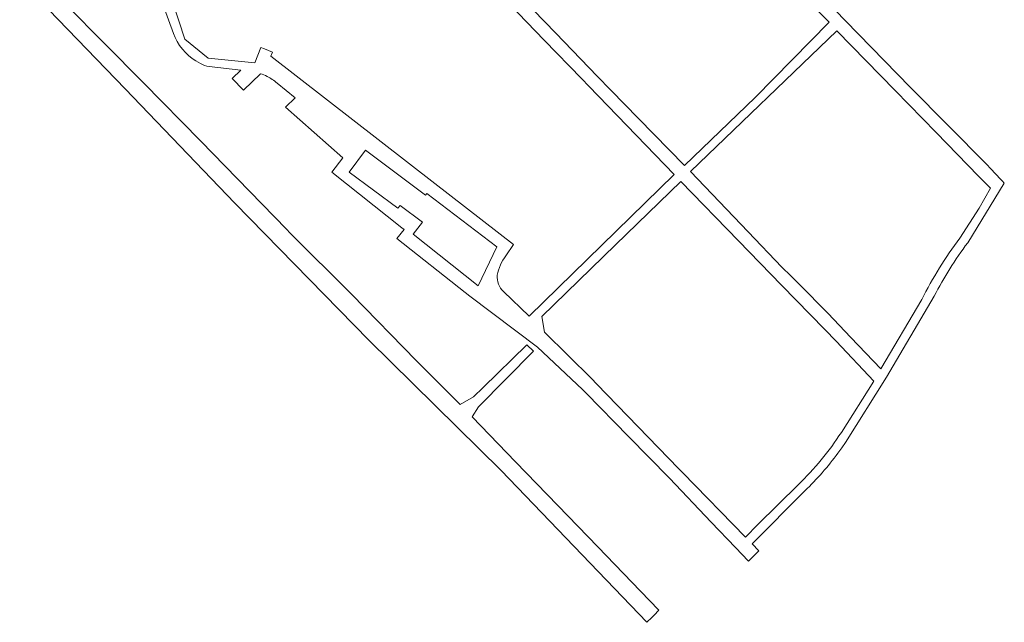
# Model space of a CAD drawing. Header units: metres. Extents: x 124322 to 125871, y 483990 to 485142.
# Tile 52 of 61: x 125572 to 125791, y 484415 to 484549. Entities that reach past the tile are written whole.
import ezdxf

# ---------------------------------------------------------------- set-up
doc = ezdxf.new("R2010")
doc.units = ezdxf.units.M
doc.layers.add('B-RO-OG-TERREIN_ERF-GV', color=7, linetype='Continuous', lineweight=0)
doc.layers.add('B-RO-OG-WATER-GV', color=151, linetype='Continuous', lineweight=13)

msp = doc.modelspace()

# ---------------------------------------------------------------- linework, layer by layer
at = {"layer": 'B-RO-OG-TERREIN_ERF-GV'}
for points in [[(125643.65, 484591.08), (125650.794, 484583.704), (125656.28, 484578.04), (125660.394, 484573.954), (125667.91, 484566.49), (125670.686, 484563.524), (125678.894, 484554.756), (125682.85, 484550.53), (125688.616, 484544.576), (125696.97, 484535.95), (125698.516, 484534.348), (125706.982, 484525.576), (125717.47, 484514.71), (125685.32, 484483.21), (125679.57, 484488.66)], [(125782.712, 484499.538), (125790.851, 484512.786), (125790.481, 484513.199), (125790.041, 484513.691), (125787.846, 484515.942), (125786.875, 484516.995), (125769.97, 484534.08), (125755.59, 484548.83), (125732.868, 484572.35)], [(125601.23, 484561.424), (125604.01, 484552.129), (125606.238, 484546.06)], [(125680.13, 484496.62), (125681.82, 484499.13), (125664.332, 484512.724), (125627.907, 484541.001), (125628.254, 484541.859), (125626.472, 484542.634), (125625.653, 484542.954), (125624.32, 484539.55), (125613.97, 484540.59), (125608.8, 484544.77), (125603.324, 484561.568)], [(125742.311, 484558.413), (125751.95, 484548.59), (125735.5, 484531.78), (125719.809, 484516.705), (125709.6, 484527.111), (125703.42, 484533.41), (125700.383, 484536.581), (125691.245, 484546.126), (125681.139, 484556.596)], [(125772.542, 484486.906), (125763.436, 484471.463), (125756.76, 484478.45), (125751.612, 484483.897), (125751.43, 484484.09), (125745.49, 484490.1), (125743.403, 484492.146), (125741.45, 484494.06), (125733.911, 484501.982), (125721.144, 484515.362), (125753.65, 484546.66), (125766.587, 484533.377)], [(125611.254, 484539.95), (125612.242, 484539.368)], [(125614.201, 484538.713), (125621.209, 484537.907), (125619.283, 484536.016), (125621.84, 484533.411), (125625.606, 484537.108)], [(125629.295, 484535.034), (125633.302, 484531.729), (125631.126, 484529.664), (125643.87, 484518.413), (125641.473, 484515.211), (125656.991, 484502.844), (125657.477, 484502.456), (125655.919, 484500.501), (125671.032, 484488.468), (125672.089, 484487.626), (125687.123, 484476.308), (125697.15, 484466.9), (125697.982, 484466.049), (125707.391, 484456.429), (125716.438, 484447.177), (125725.757, 484437.429), (125731.14, 484431.798), (125734.04, 484428.764), (125734.581, 484429.306), (125736.327, 484431.056), (125734.819, 484432.605), (125746.535, 484444.391)], [(125766.587, 484533.377), (125775.693, 484524.027), (125785.119, 484514.347), (125787.813, 484511.687), (125785.262, 484507.187), (125780.977, 484500.507)], [(125745.068, 484445.737), (125736.057, 484436.91), (125733.366, 484434.04), (125719.36, 484448.42), (125718.471, 484449.341), (125709.537, 484458.589), (125700.269, 484468.184), (125699.22, 484469.27), (125688.72, 484479.65), (125688.07, 484483.11), (125704.46, 484499.05), (125718.96, 484513.17), (125731.796, 484499.955)], [(125731.796, 484499.955), (125741.365, 484490.103), (125750.966, 484480.219), (125753.5, 484477.61), (125761.83, 484468.75), (125754.642, 484457.359)], [(125753.897, 484452.751), (125754.74, 484453.926), (125755.557, 484455.12), (125764.679, 484469.631), (125775.276, 484487.653)]]:
    msp.add_lwpolyline(points, dxfattribs=at)
for points in [[(125606.238, 484546.06, 0.1695177), (125611.254, 484539.95)], [(125612.242, 484539.368, 0.1046031), (125614.201, 484538.713)], [(125625.606, 484537.108, -0.0320034), (125627.039, 484536.504)], [(125627.039, 484536.504, -0.0561774), (125629.295, 484535.034)], [(125780.977, 484500.507, 0.0493233), (125772.542, 484486.906)], [(125775.276, 484487.653, -0.0406443), (125782.712, 484499.538)], [(125678.18, 484492.3, -0.1212257), (125680.13, 484496.62)], [(125679.57, 484488.66, -0.2028774), (125678.18, 484492.3)], [(125754.642, 484457.359, -0.0562046), (125745.068, 484445.737)], [(125746.535, 484444.391, 0.0439988), (125753.897, 484452.751)]]:
    msp.add_lwpolyline(points, format="xyb", dxfattribs=at)
msp.add_lwpolyline([(125648.946, 484520.131), (125662.276, 484510.102), (125662.533, 484510.465), (125678.072, 484498.617), (125673.958, 484489.973), (125659.548, 484501.446), (125661.62, 484504.122), (125656.635, 484507.798), (125656.131, 484507.173), (125645.328, 484515.2)], close=True, dxfattribs=at)
at = {"layer": 'B-RO-OG-WATER-GV'}
msp.add_lwpolyline([(125572.09, 484558.07), (125595.56, 484533.76), (125619.87, 484508.29), (125649.68, 484477.89), (125679.04, 484448.86), (125711.436, 484415.141), (125712.525, 484416.234), (125713.02, 484416.73), (125714.123, 484417.838), (125710.02, 484422.085), (125700.525, 484431.914), (125691.623, 484441.129), (125682.254, 484450.827), (125672.59, 484460.83), (125674.03, 484463.02), (125686.245, 484475.417), (125684.752, 484476.818), (125675.06, 484467.32), (125672.88, 484465.27), (125669.93, 484463.57), (125661.28, 484472.2), (125660.154, 484473.357), (125645.869, 484488.03), (125632.14, 484501.75), (125631.439, 484502.47), (125617.69, 484516.59), (125612.341, 484522.072), (125599.56, 484535.17), (125573.83, 484561.14)], dxfattribs=at)

doc.saveas('drawing.dxf')
